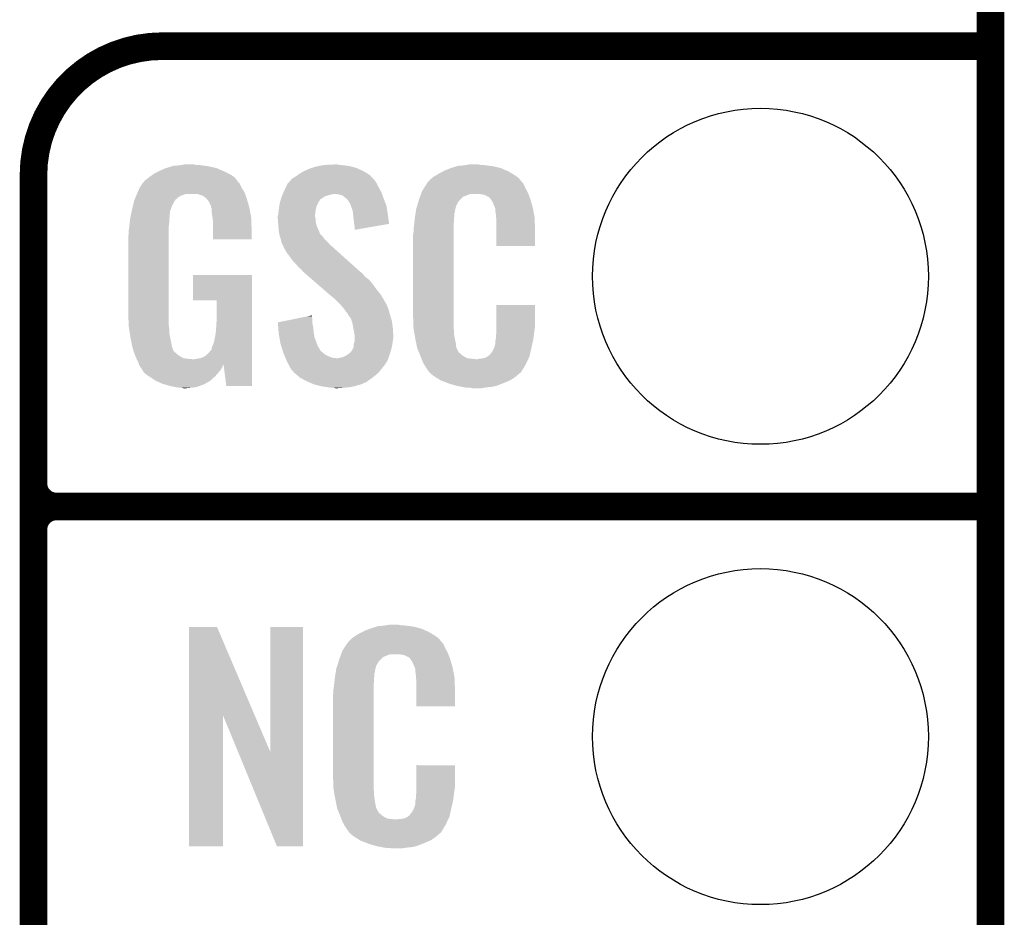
# Model space of a CAD drawing. Extents: x -1.3 to 24.2, y -3.9 to 53.4.
# Tile 21 of 54: x 18.8 to 24.2, y 14.2 to 19.2. Entities that reach past the tile are written whole.
import ezdxf

# ---------------------------------------------------------------- set-up
doc = ezdxf.new("R2010")
doc.units = 0
doc.layers.get('0').update_dxf_attribs({"linetype": 'CONTINUOUS'})
for name, color, linetype in [('SERVO_3_CLICK_V101_GKO', 14, 'CONTINUOUS'), ('SERVO_3_CLICK_V101_GTO', 12, 'CONTINUOUS'), ('SERVO_3_CLICK_V101_GTS', 13, 'CONTINUOUS')]:
    doc.layers.add(name, color=color, linetype=linetype)

# ---------------------------------------------------------------- blocks, each defined once
blk = doc.blocks.new('ROUND_21')
blk.add_circle((0, 0), 0.9271)

msp = doc.modelspace()

# ---------------------------------------------------------------- linework, layer by layer
at = {"layer": 'SERVO_3_CLICK_V101_GKO', "const_width": 0.1524}
msp.add_lwpolyline([(24.13, -1.27), (24.13, 51.054)], dxfattribs=at)
at = {"layer": 'SERVO_3_CLICK_V101_GTO', "const_width": 0.1524}
for points in [[(19.558, 19.05, 0.4142136), (18.8468, 18.3388)], [(18.8468, 16.637, 0.4142136), (18.9738, 16.51)], [(18.9738, 16.51, 0.4142136), (18.8468, 16.383)], [(18.9738, 16.51, 0.4142136), (18.8468, 16.383)]]:
    msp.add_lwpolyline(points, format="xyb", dxfattribs=at)
for points in [[(19.558, 19.05), (24.13, 19.05)], [(18.8468, -0.5588), (18.8468, 18.3388)], [(18.9738, 16.51), (24.13, 16.51)], [(18.9738, 16.51), (24.13, 16.51)], [(18.8468, 14.097), (18.8468, 16.383)]]:
    msp.add_lwpolyline(points, dxfattribs=at)
at = {"layer": 'SERVO_3_CLICK_V101_GTO'}
for points in [[(19.54784, 18.3642), (19.5707, 18.37436), (19.886748, 18.3642), (19.863524, 18.37436)], [(19.5707, 18.37436), (19.578314, 18.376898), (19.863524, 18.37436), (19.857722, 18.376898)], [(19.578314, 18.376898), (19.59356, 18.38198), (19.857722, 18.376898), (19.836126, 18.38198)], [(19.59356, 18.38198), (19.610494, 18.38706), (19.836126, 18.38198), (19.814538, 18.38706)], [(19.610494, 18.38706), (19.618962, 18.3896), (19.814538, 18.38706), (19.79549, 18.3896)], [(19.618962, 18.3896), (19.64944, 18.39214), (19.79549, 18.3896), (19.77644, 18.39214)], [(19.64944, 18.39214), (19.66468, 18.39468), (19.77644, 18.39214), (19.761202, 18.39468)], [(19.66468, 18.39468), (19.679922, 18.39722), (19.743422, 18.39468), (19.733262, 18.39722)], [(20.337782, 18.35912), (20.370802, 18.374362), (20.67052, 18.35912), (20.63786, 18.374362)], [(20.370802, 18.374362), (20.378924, 18.3769), (20.63786, 18.374362), (20.63242, 18.3769)], [(20.378924, 18.3769), (20.41144, 18.38706), (20.63242, 18.3769), (20.596862, 18.38706)], [(20.41144, 18.38706), (20.44192, 18.39214), (20.596862, 18.38706), (20.5613, 18.39214)], [(20.44192, 18.39214), (20.457162, 18.39468), (20.5613, 18.39214), (20.535898, 18.39468)], [(20.457162, 18.39468), (20.5105, 18.39722), (20.535898, 18.39468), (20.523202, 18.39722)], [(21.11756, 18.3642), (21.142958, 18.37436), (21.45647, 18.3642), (21.433248, 18.37436)], [(21.142958, 18.37436), (21.150578, 18.3769), (21.433248, 18.37436), (21.427442, 18.3769)], [(21.150578, 18.3769), (21.16582, 18.38198), (21.427442, 18.3769), (21.407122, 18.38198)], [(21.16582, 18.38198), (21.182754, 18.38706), (21.407122, 18.38198), (21.3868, 18.38706)], [(21.182754, 18.38706), (21.191222, 18.3896), (21.3868, 18.38706), (21.36648, 18.3896)], [(21.191222, 18.3896), (21.2217, 18.39214), (21.36648, 18.3896), (21.34616, 18.39214)], [(21.2217, 18.39214), (21.23694, 18.39468), (21.34616, 18.39214), (21.330922, 18.39468)], [(21.23694, 18.39468), (21.252182, 18.39722), (21.315682, 18.39468), (21.302982, 18.39722)], [(19.461482, 18.308322), (19.48434, 18.3261), (19.972018, 18.308322), (19.956782, 18.3261)], [(19.48434, 18.3261), (19.5018, 18.338798), (19.956782, 18.3261), (19.939, 18.338798)], [(19.5018, 18.338798), (19.512282, 18.34642), (19.939, 18.338798), (19.923758, 18.34642)], [(19.512282, 18.34642), (19.53768, 18.35912), (19.923758, 18.34642), (19.89836, 18.35912)], [(19.53768, 18.35912), (19.54784, 18.3642), (19.89836, 18.35912), (19.886748, 18.3642)], [(20.265176, 18.308316), (20.276824, 18.321022), (20.731482, 18.308316), (20.719836, 18.321022)], [(20.276824, 18.321022), (20.281898, 18.32356), (20.719836, 18.321022), (20.71751, 18.32356)], [(20.281898, 18.32356), (20.2946, 18.331178), (20.71751, 18.32356), (20.710528, 18.331178)], [(20.2946, 18.331178), (20.305264, 18.338798), (20.710528, 18.331178), (20.703542, 18.338798)], [(20.305264, 18.338798), (20.312378, 18.34388), (20.703542, 18.338798), (20.695286, 18.34388)], [(20.312378, 18.34388), (20.337782, 18.35912), (20.695286, 18.34388), (20.67052, 18.35912)], [(21.03374, 18.310862), (21.048252, 18.32356), (21.534844, 18.310862), (21.523962, 18.32356)], [(21.048252, 18.32356), (21.054062, 18.328642), (21.523962, 18.32356), (21.516848, 18.328642)], [(21.054062, 18.328642), (21.067124, 18.336262), (21.516848, 18.328642), (21.50618, 18.336262)], [(21.067124, 18.336262), (21.08454, 18.34642), (21.50618, 18.336262), (21.48925, 18.34642)], [(21.08454, 18.34642), (21.108124, 18.35912), (21.48925, 18.34642), (21.46808, 18.35912)], [(21.108124, 18.35912), (21.11756, 18.3642), (21.46808, 18.35912), (21.45647, 18.3642)], [(19.42338, 18.24736), (19.43354, 18.27022), (20.009428, 18.24736), (19.994882, 18.27022)], [(19.43354, 18.27022), (19.433542, 18.270222), (19.994882, 18.27022), (19.994882, 18.270222)], [(19.433542, 18.270222), (19.448774, 18.293076), (19.994882, 18.270222), (19.984722, 18.293076)], [(19.448774, 18.293076), (19.44878, 18.293084), (19.984722, 18.293076), (19.984716, 18.293084)], [(19.44878, 18.293084), (19.448794, 18.295626), (19.984716, 18.293084), (19.982174, 18.295626)], [(19.448794, 18.295626), (19.45386, 18.298164), (19.982174, 18.295626), (19.979638, 18.298164)], [(19.45386, 18.298164), (19.457668, 18.30324), (19.979638, 18.298164), (19.974562, 18.30324)], [(19.457668, 18.30324), (19.461476, 18.308316), (19.974562, 18.30324), (19.972022, 18.308316)], [(19.461476, 18.308316), (19.461482, 18.308322), (19.972022, 18.308316), (19.972018, 18.308322)], [(20.2311, 18.25244), (20.240582, 18.27276), (20.762884, 18.25244), (20.7518, 18.27276)], [(20.240582, 18.27276), (20.248882, 18.29054), (20.7518, 18.27276), (20.74291, 18.29054)], [(20.248882, 18.29054), (20.251208, 18.293078), (20.74291, 18.29054), (20.74164, 18.293078)], [(20.251208, 18.293078), (20.260522, 18.30324), (20.74164, 18.293078), (20.734022, 18.30324)], [(20.260522, 18.30324), (20.265176, 18.308316), (20.734022, 18.30324), (20.731482, 18.308316)], [(20.993102, 18.252442), (21.00296, 18.26768), (21.570372, 18.252442), (21.56206, 18.26768)], [(21.00296, 18.26768), (21.017748, 18.290536), (21.56206, 18.26768), (21.551902, 18.290536)], [(21.017748, 18.290536), (21.02104, 18.295624), (21.551902, 18.290536), (21.546818, 18.295624)], [(21.02104, 18.295624), (21.021062, 18.29816), (21.546818, 18.295624), (21.544282, 18.29816)], [(21.021062, 18.29816), (21.023586, 18.298168), (21.544282, 18.29816), (21.544274, 18.298168)], [(21.023586, 18.298168), (21.02561, 18.3007), (21.544274, 18.298168), (21.541742, 18.3007)], [(21.02561, 18.3007), (21.02967, 18.305776), (21.541742, 18.3007), (21.539202, 18.305776)], [(21.02967, 18.305776), (21.03374, 18.310862), (21.539202, 18.305776), (21.534844, 18.310862)], [(19.406268, 18.206718), (19.410546, 18.216878), (19.636736, 18.206718), (19.646898, 18.216878)], [(19.410546, 18.216878), (19.413754, 18.2245), (19.646898, 18.216878), (19.659598, 18.2245)], [(19.413754, 18.2245), (19.418032, 18.234658), (19.659598, 18.2245), (19.687538, 18.234658)], [(19.418032, 18.23466), (19.42124, 18.24228), (20.0152, 18.23466), (20.01266, 18.24228)], [(19.418032, 18.234658), (19.418032, 18.23466), (19.687538, 18.234658), (19.751036, 18.23466)], [(19.42124, 18.24228), (19.42338, 18.24736), (20.01266, 18.24228), (20.009428, 18.24736)], [(19.766282, 18.22958), (19.751036, 18.23466), (20.016894, 18.22958), (20.0152, 18.23466)], [(19.776438, 18.227042), (19.766282, 18.22958), (20.01774, 18.227042), (20.016894, 18.22958)], [(19.791678, 18.216882), (19.776438, 18.227042), (20.021126, 18.216882), (20.01774, 18.227042)], [(19.796756, 18.214342), (19.791678, 18.216882), (20.021974, 18.214342), (20.021126, 18.216882)], [(19.805468, 18.20418), (19.796756, 18.214342), (20.02536, 18.20418), (20.021974, 18.214342)], [(20.212226, 18.204168), (20.214408, 18.2118), (20.42922, 18.204168), (20.441922, 18.2118)], [(20.214408, 18.2118), (20.21586, 18.216882), (20.441922, 18.2118), (20.449542, 18.216882)], [(20.21586, 18.216882), (20.218034, 18.221958), (20.449542, 18.216882), (20.457156, 18.221958)], [(20.218034, 18.221958), (20.221302, 18.22958), (20.457156, 18.221958), (20.482562, 18.22958)], [(20.221302, 18.22958), (20.223478, 18.23466), (20.482562, 18.22958), (20.502878, 18.23466)], [(20.223478, 18.23466), (20.227832, 18.244818), (20.77067, 18.23466), (20.76704, 18.244818)], [(20.227832, 18.244818), (20.2311, 18.25244), (20.76704, 18.244818), (20.762884, 18.25244)], [(20.530818, 18.23212), (20.510498, 18.23466), (20.771576, 18.23212), (20.77067, 18.23466)], [(20.551136, 18.227042), (20.530818, 18.23212), (20.77339, 18.227042), (20.771576, 18.23212)], [(20.573366, 18.20926), (20.551136, 18.227042), (20.77974, 18.20926), (20.77339, 18.227042)], [(20.975318, 18.20418), (20.980932, 18.219416), (21.20392, 18.20418), (21.21916, 18.219416)], [(20.980932, 18.219416), (20.986548, 18.234658), (21.21916, 18.219416), (21.257256, 18.234658)], [(20.986548, 18.23466), (20.98842, 18.239738), (21.579114, 18.23466), (21.5773, 18.239738)], [(20.986548, 18.234658), (20.986548, 18.23466), (21.257256, 18.234658), (21.305518, 18.23466)], [(20.98842, 18.239738), (20.993102, 18.252442), (21.5773, 18.239738), (21.570372, 18.252442)], [(21.3233, 18.23212), (21.305518, 18.23466), (21.580022, 18.23212), (21.579114, 18.23466)], [(21.335998, 18.22958), (21.3233, 18.23212), (21.580928, 18.22958), (21.580022, 18.23212)], [(21.361396, 18.216882), (21.335998, 18.22958), (21.585464, 18.216882), (21.580928, 18.22958)], [(21.366478, 18.211802), (21.361396, 18.216882), (21.587278, 18.211802), (21.585464, 18.216882)], [(21.371924, 18.20418), (21.366478, 18.211802), (21.589998, 18.20418), (21.587278, 18.211802)], [(19.39036, 18.14576), (19.395802, 18.168618), (19.603028, 18.14576), (19.61134, 18.168618)], [(19.395802, 18.168618), (19.40064, 18.188938), (19.61134, 18.168618), (19.6215, 18.188938)], [(19.40064, 18.188938), (19.403062, 18.199102), (19.6215, 18.188938), (19.628276, 18.199102)], [(19.403062, 18.199102), (19.405198, 18.204176), (19.628276, 18.199102), (19.63166, 18.204176)], [(19.405198, 18.204176), (19.406268, 18.206718), (19.63166, 18.204176), (19.636736, 18.206718)], [(19.812, 18.19656), (19.805468, 18.20418), (20.027602, 18.19656), (20.02536, 18.20418)], [(19.82216, 18.176242), (19.812, 18.19656), (20.033578, 18.176242), (20.027602, 18.19656)], [(19.827236, 18.168626), (19.82216, 18.176242), (20.035818, 18.168626), (20.033578, 18.176242)], [(19.82724, 18.161004), (19.827236, 18.168626), (20.03806, 18.161004), (20.035818, 18.168626)], [(19.827242, 18.161002), (19.82724, 18.161004), (20.03806, 18.161002), (20.03806, 18.161004)], [(19.829778, 18.155924), (19.827242, 18.161002), (20.039028, 18.155924), (20.03806, 18.161002)], [(19.82978, 18.140682), (19.829778, 18.155924), (20.041932, 18.140682), (20.039028, 18.155924)], [(20.20062, 18.1483), (20.201792, 18.15592), (20.40509, 18.1483), (20.40636, 18.15592)], [(20.201792, 18.15592), (20.204136, 18.171158), (20.40636, 18.15592), (20.41144, 18.171158)], [(20.204136, 18.171158), (20.2057, 18.181322), (20.41144, 18.171158), (20.416522, 18.181322)], [(20.2057, 18.181322), (20.2086, 18.191478), (20.416522, 18.181322), (20.4216, 18.191478)], [(20.2086, 18.191478), (20.210778, 18.1991), (20.4216, 18.191478), (20.42668, 18.1991)], [(20.210778, 18.1991), (20.211502, 18.201634), (20.42668, 18.1991), (20.429214, 18.201634)], [(20.211502, 18.201634), (20.212226, 18.204168), (20.429214, 18.201634), (20.42922, 18.204168)], [(20.576538, 18.206722), (20.573366, 18.20926), (20.780756, 18.206722), (20.77974, 18.20926)], [(20.584158, 18.1991), (20.576538, 18.206722), (20.783804, 18.1991), (20.780756, 18.206722)], [(20.589238, 18.188944), (20.584158, 18.1991), (20.787866, 18.188944), (20.783804, 18.1991)], [(20.594314, 18.183866), (20.589238, 18.188944), (20.789898, 18.183866), (20.787866, 18.188944)], [(20.59432, 18.181324), (20.594314, 18.183866), (20.790914, 18.181324), (20.789898, 18.183866)], [(20.598132, 18.171158), (20.59432, 18.181324), (20.79498, 18.171158), (20.790914, 18.181324)], [(20.60194, 18.161), (20.598132, 18.171158), (20.796584, 18.161), (20.79498, 18.171158)], [(20.609558, 18.138142), (20.60194, 18.161), (20.800194, 18.138142), (20.796584, 18.161)], [(20.96008, 18.153382), (20.965412, 18.171158), (21.17621, 18.153382), (21.181058, 18.171158)], [(20.965412, 18.171158), (20.972268, 18.194018), (21.181058, 18.171158), (21.193758, 18.194018)], [(20.972268, 18.194018), (20.975318, 18.20418), (21.193758, 18.194018), (21.20392, 18.20418)], [(21.379178, 18.194022), (21.371924, 18.20418), (21.592988, 18.194022), (21.589998, 18.20418)], [(21.38934, 18.17116), (21.379178, 18.194022), (21.599712, 18.17116), (21.592988, 18.194022)], [(21.393404, 18.161002), (21.38934, 18.17116), (21.6027, 18.161002), (21.599712, 18.17116)], [(21.39442, 18.15846), (21.393404, 18.161002), (21.603186, 18.15846), (21.6027, 18.161002)], [(21.396958, 18.153384), (21.39442, 18.15846), (21.604152, 18.153384), (21.603186, 18.15846)], [(19.3802, 18.0975), (19.382872, 18.110198), (19.596522, 18.0975), (19.59864, 18.110198)], [(19.382872, 18.110198), (19.385546, 18.122898), (19.59864, 18.110198), (19.59864, 18.122898)], [(19.385546, 18.122898), (19.387684, 18.133058), (19.59864, 18.122898), (19.60118, 18.133058)], [(19.387684, 18.133058), (19.389288, 18.140676), (19.60118, 18.133058), (19.60118, 18.140676)], [(19.389288, 18.140676), (19.39036, 18.14576), (19.60118, 18.140676), (19.603028, 18.14576)], [(19.83232, 18.12036), (19.82978, 18.140682), (20.045802, 18.12036), (20.041932, 18.140682)], [(19.834276, 18.107658), (19.83232, 18.12036), (20.04822, 18.107658), (20.045802, 18.12036)], [(19.8374, 18.087342), (19.834276, 18.107658), (20.049068, 18.087342), (20.04822, 18.107658)], [(20.19554, 18.112742), (20.197444, 18.120358), (20.40128, 18.112742), (20.40128, 18.120358)], [(20.19554, 18.110198), (20.19554, 18.112742), (20.40128, 18.110198), (20.40128, 18.112742)], [(20.19554, 18.100038), (20.19554, 18.110198), (20.40382, 18.100038), (20.40128, 18.110198)], [(20.197444, 18.120358), (20.19808, 18.122902), (20.40128, 18.120358), (20.401596, 18.122902)], [(20.19808, 18.122902), (20.199856, 18.14068), (20.401596, 18.122902), (20.40382, 18.14068)], [(20.199856, 18.14068), (20.20062, 18.1483), (20.40382, 18.14068), (20.40509, 18.1483)], [(20.611164, 18.1229), (20.609558, 18.138142), (20.8026, 18.1229), (20.800194, 18.138142)], [(20.61464, 18.08988), (20.611164, 18.1229), (20.807306, 18.08988), (20.8026, 18.1229)], [(20.94992, 18.08226), (20.952176, 18.102578), (21.16836, 18.08226), (21.16836, 18.102578)], [(20.952176, 18.102578), (20.95246, 18.10512), (21.16836, 18.102578), (21.168868, 18.10512)], [(20.95246, 18.10512), (20.954062, 18.115278), (21.168868, 18.10512), (21.1709, 18.115278)], [(20.954062, 18.115278), (20.956068, 18.127978), (21.1709, 18.115278), (21.1709, 18.127978)], [(20.956068, 18.127978), (20.957672, 18.138138), (21.1709, 18.127978), (21.17344, 18.138138)], [(20.957672, 18.138138), (20.958474, 18.143218), (21.17344, 18.138138), (21.17344, 18.143218)], [(20.958474, 18.143218), (20.96008, 18.153382), (21.17344, 18.143218), (21.17621, 18.153382)], [(21.39696, 18.138142), (21.396958, 18.153384), (21.607054, 18.138142), (21.604152, 18.153384)], [(21.3995, 18.12036), (21.39696, 18.138142), (21.610442, 18.12036), (21.607054, 18.138142)], [(21.400478, 18.107658), (21.3995, 18.12036), (21.61286, 18.107658), (21.610442, 18.12036)], [(21.40204, 18.08734), (21.400478, 18.107658), (21.613744, 18.08734), (21.61286, 18.107658)], [(19.37258, 18.03146), (19.37512, 18.04924), (19.59356, 18.03146), (19.59356, 18.04924)], [(19.37512, 18.04924), (19.375654, 18.054318), (19.59356, 18.04924), (19.59356, 18.054318)], [(19.375654, 18.054318), (19.37806, 18.07718), (19.59356, 18.054318), (19.5961, 18.07718)], [(19.37806, 18.07718), (19.379932, 18.094958), (19.5961, 18.07718), (19.5961, 18.094958)], [(19.379932, 18.094958), (19.3802, 18.0975), (19.5961, 18.094958), (19.596522, 18.0975)], [(19.8374, 18.0467), (19.8374, 18.087342), (20.05076, 18.0467), (20.049068, 18.087342)], [(19.8374, 17.983222), (19.8374, 18.0467), (20.050738, 17.983222), (20.05076, 18.0467)], [(20.19663, 18.084798), (20.19554, 18.100038), (20.40382, 18.084798), (20.40382, 18.100038)], [(20.19808, 18.06448), (20.19663, 18.084798), (20.4089, 18.06448), (20.40382, 18.084798)], [(20.198862, 18.054318), (20.19808, 18.06448), (20.41144, 18.054318), (20.4089, 18.06448)], [(20.20062, 18.03146), (20.198862, 18.054318), (20.42199, 18.03146), (20.41144, 18.054318)], [(20.61718, 18.06956), (20.61464, 18.08988), (20.8102, 18.06956), (20.807306, 18.08988)], [(20.617182, 18.069556), (20.61718, 18.06956), (20.8102, 18.069556), (20.8102, 18.06956)], [(20.61972, 18.05178), (20.617182, 18.069556), (20.707562, 18.05178), (20.8102, 18.069556)], [(20.61972, 18.036566), (20.61972, 18.05178), (20.61972, 18.036566), (20.707562, 18.05178)], [(20.94484, 18.04162), (20.94738, 18.0594), (21.16582, 18.04162), (21.16582, 18.0594)], [(20.94738, 18.0594), (20.947662, 18.061938), (21.16582, 18.0594), (21.16582, 18.061938)], [(20.947662, 18.061938), (20.94992, 18.08226), (21.16582, 18.061938), (21.16836, 18.08226)], [(21.40204, 18.04924), (21.40204, 18.08734), (21.6154, 18.04924), (21.613744, 18.08734)], [(21.40204, 17.947662), (21.40204, 18.04924), (21.615378, 17.947662), (21.6154, 18.04924)], [(19.37004, 17.998442), (19.37258, 18.013682), (19.59356, 17.998442), (19.59356, 18.013682)], [(19.37004, 17.57426), (19.37004, 17.998442), (19.59356, 17.57426), (19.59356, 17.998442)], [(19.37258, 18.013682), (19.37258, 18.03146), (19.59356, 18.013682), (19.59356, 18.03146)], [(20.202468, 18.021296), (20.20062, 18.03146), (20.42668, 18.021296), (20.42199, 18.03146)], [(20.20293, 18.018756), (20.202468, 18.021296), (20.426682, 18.018756), (20.42668, 18.021296)], [(20.203854, 18.01368), (20.20293, 18.018756), (20.429222, 18.01368), (20.426682, 18.018756)], [(20.2057, 18.00352), (20.203854, 18.01368), (20.439382, 18.00352), (20.429222, 18.01368)], [(20.207394, 17.99844), (20.2057, 18.00352), (20.44446, 17.99844), (20.439382, 18.00352)], [(20.212474, 17.983198), (20.207394, 17.99844), (20.454622, 17.983198), (20.44446, 17.99844)], [(20.9423, 18.011142), (20.94484, 18.023842), (21.16582, 18.011142), (21.16582, 18.023842)], [(20.9423, 17.56156), (20.9423, 18.011142), (21.16582, 17.56156), (21.16582, 18.011142)], [(20.94484, 18.023842), (20.94484, 18.04162), (21.16582, 18.023842), (21.16582, 18.04162)], [(20.050738, 17.9832), (19.8374, 17.983222), (20.050738, 17.9832), (20.050738, 17.983222)], [(20.21332, 17.980658), (20.212474, 17.983198), (20.457798, 17.980658), (20.454622, 17.983198)], [(20.215226, 17.97304), (20.21332, 17.980658), (20.467322, 17.97304), (20.457798, 17.980658)], [(20.218398, 17.960342), (20.215226, 17.97304), (20.478204, 17.960342), (20.467322, 17.97304)], [(20.22145, 17.955258), (20.218398, 17.960342), (20.48256, 17.955258), (20.478204, 17.960342)], [(20.22602, 17.947642), (20.22145, 17.955258), (20.491448, 17.947642), (20.48256, 17.955258)], [(20.227926, 17.94002), (20.22602, 17.947642), (20.50034, 17.94002), (20.491448, 17.947642)], [(20.228558, 17.937486), (20.227926, 17.94002), (20.503162, 17.937486), (20.50034, 17.94002)], [(20.231098, 17.93494), (20.228558, 17.937486), (20.505996, 17.93494), (20.503162, 17.937486)], [(21.615378, 17.94764), (21.40204, 17.947662), (21.615378, 17.94764), (21.615378, 17.947662)], [(20.243798, 17.912082), (20.231098, 17.93494), (20.531442, 17.912082), (20.505996, 17.93494)], [(20.26158, 17.88922), (20.243798, 17.912082), (20.556892, 17.88922), (20.531442, 17.912082)], [(20.27936, 17.86382), (20.26158, 17.88922), (20.585168, 17.86382), (20.556892, 17.88922)], [(20.297142, 17.84604), (20.27936, 17.86382), (20.604962, 17.84604), (20.585168, 17.86382)], [(20.312378, 17.82826), (20.297142, 17.84604), (20.624754, 17.82826), (20.604962, 17.84604)], [(19.72818, 17.647942), (19.7282, 17.787598), (20.053294, 17.647942), (20.0533, 17.787598)], [(19.7282, 17.787598), (19.728202, 17.78762), (20.0533, 17.787598), (19.728202, 17.78762)], [(20.325078, 17.818102), (20.312378, 17.82826), (20.636062, 17.818102), (20.624754, 17.82826)], [(20.3327, 17.807942), (20.325078, 17.818102), (20.647372, 17.807942), (20.636062, 17.818102)], [(20.33524, 17.805398), (20.3327, 17.807942), (20.650204, 17.805398), (20.647372, 17.807942)], [(20.338172, 17.802858), (20.33524, 17.805398), (20.65528, 17.802858), (20.650204, 17.805398)], [(20.349892, 17.7927), (20.338172, 17.802858), (20.66544, 17.7927), (20.65528, 17.802858)], [(20.36748, 17.777458), (20.349892, 17.7927), (20.678142, 17.777458), (20.66544, 17.7927)], [(20.387996, 17.759678), (20.36748, 17.777458), (20.701002, 17.759678), (20.678142, 17.777458)], [(20.417302, 17.73428), (20.387996, 17.759678), (20.72132, 17.73428), (20.701002, 17.759678)], [(20.44954, 17.70634), (20.417302, 17.73428), (20.74164, 17.70634), (20.72132, 17.73428)], [(20.481782, 17.678398), (20.44954, 17.70634), (20.764502, 17.678398), (20.74164, 17.70634)], [(20.48764, 17.67332), (20.481782, 17.678398), (20.767466, 17.67332), (20.764502, 17.678398)], [(20.513038, 17.653002), (20.48764, 17.67332), (20.779316, 17.653002), (20.767466, 17.67332)], [(19.857698, 17.64792), (19.72818, 17.647942), (20.053294, 17.64792), (20.053294, 17.647942)], [(19.85772, 17.536158), (19.857698, 17.64792), (20.05329, 17.536158), (20.053294, 17.64792)], [(20.518122, 17.64792), (20.513038, 17.653002), (20.78228, 17.64792), (20.779316, 17.653002)], [(20.523204, 17.642838), (20.518122, 17.64792), (20.784822, 17.642838), (20.78228, 17.64792)], [(20.530824, 17.635218), (20.523204, 17.642838), (20.7899, 17.635218), (20.784822, 17.642838)], [(20.533362, 17.63268), (20.530824, 17.635218), (20.79117, 17.63268), (20.7899, 17.635218)], [(20.548918, 17.6149), (20.533362, 17.63268), (20.80006, 17.6149), (20.79117, 17.63268)], [(20.55114, 17.61236), (20.548918, 17.6149), (20.801014, 17.61236), (20.80006, 17.6149)], [(20.56384, 17.59712), (20.55114, 17.61236), (20.806728, 17.59712), (20.801014, 17.61236)], [(21.402044, 17.498058), (21.40206, 17.622498), (21.6154, 17.498058), (21.6154, 17.622498)], [(21.40206, 17.622498), (21.402062, 17.62252), (21.6154, 17.622498), (21.402062, 17.62252)], [(19.372308, 17.51076), (19.37004, 17.57426), (19.59356, 17.51076), (19.59356, 17.57426)], [(20.295844, 17.546318), (20.35854, 17.559018), (20.38604, 17.546318), (20.3835, 17.559018)], [(20.35854, 17.559018), (20.3835, 17.564074), (20.3835, 17.559018), (20.3835, 17.564074)], [(20.565532, 17.594582), (20.56384, 17.59712), (20.807678, 17.594582), (20.806728, 17.59712)], [(20.574, 17.58188), (20.565532, 17.594582), (20.811144, 17.58188), (20.807678, 17.594582)], [(20.581616, 17.574262), (20.574, 17.58188), (20.813222, 17.574262), (20.811144, 17.58188)], [(20.58416, 17.566644), (20.581616, 17.574262), (20.8153, 17.566644), (20.813222, 17.574262)], [(20.584164, 17.56664), (20.58416, 17.566644), (20.8153, 17.56664), (20.8153, 17.566644)], [(20.586698, 17.564102), (20.584164, 17.56664), (20.816082, 17.564102), (20.8153, 17.56664)], [(20.599398, 17.546322), (20.586698, 17.564102), (20.821552, 17.546322), (20.816082, 17.564102)], [(20.944652, 17.49806), (20.9423, 17.56156), (21.16582, 17.49806), (21.16582, 17.56156)], [(19.37258, 17.503142), (19.372308, 17.51076), (19.594514, 17.503142), (19.59356, 17.51076)], [(19.374614, 17.490438), (19.37258, 17.503142), (19.5961, 17.490438), (19.594514, 17.503142)], [(19.85518, 17.49806), (19.85772, 17.536158), (20.053288, 17.49806), (20.05329, 17.536158)], [(20.19556, 17.526004), (20.295844, 17.546318), (20.38604, 17.526004), (20.38604, 17.546318)], [(20.195764, 17.523458), (20.19556, 17.526004), (20.38604, 17.523458), (20.38604, 17.526004)], [(20.197788, 17.49806), (20.195764, 17.523458), (20.39112, 17.49806), (20.38604, 17.523458)], [(20.603634, 17.533618), (20.599398, 17.546322), (20.82546, 17.533618), (20.821552, 17.546322)], [(20.607018, 17.52346), (20.603634, 17.533618), (20.826816, 17.52346), (20.82546, 17.533618)], [(20.61226, 17.49552), (20.607018, 17.52346), (20.83054, 17.49552), (20.826816, 17.52346)], [(19.378272, 17.467578), (19.374614, 17.490438), (19.5961, 17.467578), (19.5961, 17.490438)], [(19.381928, 17.44472), (19.378272, 17.467578), (19.60118, 17.44472), (19.5961, 17.467578)], [(19.84756, 17.4371), (19.85264, 17.46504), (20.053286, 17.4371), (20.053288, 17.46504)], [(19.85264, 17.46504), (19.85518, 17.49806), (20.053288, 17.46504), (20.053288, 17.49806)], [(20.200014, 17.47012), (20.197788, 17.49806), (20.39366, 17.47012), (20.39112, 17.49806)], [(20.20062, 17.462498), (20.200014, 17.47012), (20.395048, 17.462498), (20.39366, 17.47012)], [(20.204316, 17.44218), (20.20062, 17.462498), (20.398742, 17.44218), (20.395048, 17.462498)], [(20.61464, 17.48282), (20.61226, 17.49552), (20.831334, 17.48282), (20.83054, 17.49552)], [(20.619298, 17.454882), (20.61464, 17.48282), (20.83308, 17.454882), (20.831334, 17.48282)], [(20.61972, 17.452342), (20.619298, 17.454882), (20.83308, 17.452342), (20.83308, 17.454882)], [(20.61972, 17.44218), (20.61972, 17.452342), (20.83308, 17.44218), (20.83308, 17.452342)], [(20.94484, 17.492982), (20.944652, 17.49806), (21.166546, 17.492982), (21.16582, 17.49806)], [(20.94705, 17.480278), (20.94484, 17.492982), (21.16836, 17.480278), (21.166546, 17.492982)], [(20.951026, 17.457418), (20.94705, 17.480278), (21.16836, 17.457418), (21.16836, 17.480278)], [(20.955, 17.43456), (20.951026, 17.457418), (21.173174, 17.43456), (21.16836, 17.457418)], [(21.3995, 17.4498), (21.401404, 17.46504), (21.608286, 17.4498), (21.61032, 17.46504)], [(21.3995, 17.437102), (21.3995, 17.4498), (21.606594, 17.437102), (21.608286, 17.4498)], [(21.401404, 17.46504), (21.40204, 17.470122), (21.61032, 17.46504), (21.611046, 17.470122)], [(21.40204, 17.48282), (21.402044, 17.498058), (21.61286, 17.48282), (21.6154, 17.498058)], [(21.40204, 17.470122), (21.40204, 17.48282), (21.611046, 17.470122), (21.61286, 17.48282)], [(19.38274, 17.43964), (19.381928, 17.44472), (19.602196, 17.43964), (19.60118, 17.44472)], [(19.386804, 17.41932), (19.38274, 17.43964), (19.60626, 17.41932), (19.602196, 17.43964)], [(19.392394, 17.391378), (19.386804, 17.41932), (19.611342, 17.391378), (19.60626, 17.41932)], [(19.829782, 17.383764), (19.83486, 17.39646), (20.053284, 17.383764), (20.053284, 17.39646)], [(19.83486, 17.39646), (19.84248, 17.414242), (20.053284, 17.39646), (20.053286, 17.414242)], [(19.84248, 17.414242), (19.84756, 17.4371), (20.053286, 17.414242), (20.053286, 17.4371)], [(20.209396, 17.41424), (20.204316, 17.44218), (20.4089, 17.41424), (20.398742, 17.44218)], [(20.21078, 17.40662), (20.209396, 17.41424), (20.41195, 17.40662), (20.4089, 17.41424)], [(20.216396, 17.38884), (20.21078, 17.40662), (20.419064, 17.38884), (20.41195, 17.40662)], [(20.61464, 17.404082), (20.614642, 17.406622), (20.828, 17.404082), (20.828316, 17.406622)], [(20.61464, 17.391384), (20.61464, 17.404082), (20.825178, 17.391384), (20.828, 17.404082)], [(20.614642, 17.406622), (20.61972, 17.421864), (20.828316, 17.406622), (20.830222, 17.421864)], [(20.61972, 17.4244), (20.61972, 17.44218), (20.83054, 17.4244), (20.83308, 17.44218)], [(20.61972, 17.421864), (20.61972, 17.4244), (20.830222, 17.421864), (20.83054, 17.4244)], [(20.960082, 17.40916), (20.955, 17.43456), (21.17852, 17.40916), (21.173174, 17.43456)], [(20.964654, 17.386298), (20.960082, 17.40916), (21.181062, 17.386298), (21.17852, 17.40916)], [(21.389342, 17.383762), (21.39696, 17.409162), (21.59508, 17.383762), (21.601056, 17.409162)], [(21.39696, 17.424402), (21.397468, 17.426942), (21.604642, 17.424402), (21.60524, 17.426942)], [(21.39696, 17.409162), (21.39696, 17.424402), (21.601056, 17.409162), (21.604642, 17.424402)], [(21.397468, 17.426942), (21.3995, 17.437102), (21.60524, 17.426942), (21.606594, 17.437102)], [(19.3929, 17.388838), (19.392394, 17.391378), (19.612296, 17.388838), (19.611342, 17.391378)], [(19.398234, 17.37106), (19.3929, 17.388838), (19.618964, 17.37106), (19.612296, 17.388838)], [(19.398998, 17.368516), (19.398234, 17.37106), (19.621502, 17.368516), (19.618964, 17.37106)], [(19.40052, 17.36344), (19.398998, 17.368516), (19.624044, 17.36344), (19.621502, 17.368516)], [(19.40052, 17.363438), (19.40052, 17.36344), (19.624048, 17.363438), (19.624044, 17.36344)], [(19.403378, 17.355818), (19.40052, 17.363438), (19.6342, 17.355818), (19.624048, 17.363438)], [(19.406236, 17.3482), (19.403378, 17.355818), (19.64182, 17.3482), (19.6342, 17.355818)], [(19.40814, 17.34312), (19.406236, 17.3482), (19.649442, 17.34312), (19.64182, 17.3482)], [(19.410318, 17.338042), (19.40814, 17.34312), (19.657058, 17.338042), (19.649442, 17.34312)], [(19.781522, 17.33296), (19.7993, 17.343122), (20.053282, 17.33296), (20.053284, 17.343122)], [(19.7993, 17.343122), (19.81454, 17.35836), (20.053284, 17.343122), (20.053284, 17.35836)], [(19.81454, 17.35836), (19.827238, 17.373598), (20.053284, 17.35836), (20.053284, 17.373598)], [(19.827238, 17.373598), (19.82978, 17.376146), (20.053284, 17.373598), (20.053284, 17.376146)], [(19.82978, 17.376146), (19.829782, 17.383764), (20.053284, 17.376146), (20.053284, 17.383764)], [(20.217198, 17.3863), (20.216396, 17.38884), (20.4216, 17.3863), (20.419064, 17.38884)], [(20.219604, 17.378678), (20.217198, 17.3863), (20.42668, 17.378678), (20.4216, 17.3863)], [(20.222812, 17.368518), (20.219604, 17.378678), (20.431764, 17.368518), (20.42668, 17.378678)], [(20.22602, 17.358358), (20.222812, 17.368518), (20.444464, 17.358358), (20.431764, 17.368518)], [(20.230086, 17.348198), (20.22602, 17.358358), (20.457162, 17.348198), (20.444464, 17.358358)], [(20.234148, 17.33804), (20.230086, 17.348198), (20.47748, 17.33804), (20.457162, 17.348198)], [(20.551142, 17.332962), (20.574, 17.343122), (20.80768, 17.332962), (20.811066, 17.343122)], [(20.574, 17.343122), (20.59093, 17.35582), (20.811066, 17.343122), (20.8153, 17.35582)], [(20.59093, 17.35582), (20.59432, 17.358362), (20.8153, 17.35582), (20.816062, 17.358362)], [(20.59432, 17.358362), (20.5994, 17.36344), (20.816062, 17.358362), (20.817584, 17.36344)], [(20.5994, 17.36344), (20.60448, 17.371062), (20.817584, 17.36344), (20.819872, 17.371062)], [(20.60448, 17.371062), (20.609558, 17.381222), (20.819872, 17.371062), (20.82292, 17.381222)], [(20.609558, 17.381222), (20.61464, 17.391384), (20.82292, 17.381222), (20.825178, 17.391384)], [(20.96516, 17.383762), (20.964654, 17.386298), (21.182332, 17.383762), (21.181062, 17.386298)], [(20.972482, 17.36598), (20.96516, 17.383762), (21.191222, 17.36598), (21.182332, 17.383762)], [(20.97353, 17.363436), (20.972482, 17.36598), (21.193762, 17.363436), (21.191222, 17.36598)], [(20.97562, 17.35836), (20.97353, 17.363436), (21.196304, 17.35836), (21.193762, 17.363436)], [(20.977712, 17.353278), (20.97562, 17.35836), (21.203922, 17.353278), (21.196304, 17.35836)], [(20.98085, 17.34566), (20.977712, 17.353278), (21.21154, 17.34566), (21.203922, 17.353278)], [(20.98294, 17.34058), (20.98085, 17.34566), (21.219162, 17.34058), (21.21154, 17.34566)], [(20.984894, 17.3355), (20.98294, 17.34058), (21.226782, 17.3355), (21.219162, 17.34058)], [(21.35378, 17.33804), (21.363944, 17.34566), (21.584918, 17.33804), (21.586612, 17.34566)], [(21.363944, 17.34566), (21.36648, 17.345682), (21.586612, 17.34566), (21.586616, 17.345682)], [(21.36648, 17.345682), (21.366486, 17.350746), (21.586616, 17.345682), (21.587742, 17.350746)], [(21.366486, 17.350746), (21.376642, 17.360902), (21.587742, 17.350746), (21.589998, 17.360902)], [(21.376642, 17.360902), (21.38934, 17.38376), (21.589998, 17.360902), (21.59508, 17.38376)], [(21.38934, 17.38376), (21.389342, 17.383762), (21.59508, 17.38376), (21.59508, 17.383762)], [(19.414672, 17.32788), (19.410318, 17.338042), (19.674844, 17.32788), (19.657058, 17.338042)], [(19.41576, 17.32534), (19.414672, 17.32788), (19.6977, 17.32534), (19.674844, 17.32788)], [(19.41703, 17.3228), (19.41576, 17.32534), (19.723098, 17.3228), (19.6977, 17.32534)], [(19.42338, 17.3101), (19.41703, 17.3228), (20.053282, 17.3101), (20.053282, 17.3228)], [(19.42846, 17.294862), (19.42338, 17.3101), (20.053282, 17.294862), (20.053282, 17.3101)], [(19.429002, 17.29378), (19.42846, 17.294862), (20.053282, 17.29378), (20.053282, 17.294862)], [(19.429002, 17.293778), (19.429002, 17.29378), (19.89582, 17.293778), (19.89584, 17.29378)], [(19.429734, 17.292314), (19.429002, 17.293778), (19.895814, 17.292314), (19.89582, 17.293778)], [(19.431004, 17.289776), (19.429734, 17.292314), (19.893278, 17.289776), (19.895814, 17.292314)], [(19.43354, 17.284702), (19.431004, 17.289776), (19.891102, 17.284702), (19.893278, 17.289776)], [(19.735802, 17.3228), (19.7485, 17.32534), (20.053282, 17.3228), (20.053282, 17.32534)], [(19.7485, 17.32534), (19.766282, 17.327882), (20.053282, 17.32534), (20.053282, 17.327882)], [(19.766282, 17.327882), (19.781522, 17.33296), (20.053282, 17.327882), (20.053282, 17.33296)], [(19.911058, 17.1755), (19.89584, 17.29378), (20.053278, 17.1755), (20.053282, 17.29378)], [(20.237196, 17.33042), (20.234148, 17.33804), (20.497802, 17.33042), (20.47748, 17.33804)], [(20.238212, 17.32788), (20.237196, 17.33042), (20.520662, 17.32788), (20.497802, 17.33042)], [(20.239228, 17.32534), (20.238212, 17.32788), (20.80514, 17.32534), (20.805986, 17.32788)], [(20.24126, 17.32026), (20.239228, 17.32534), (20.802598, 17.32026), (20.80514, 17.32534)], [(20.25142, 17.29994), (20.24126, 17.32026), (20.792438, 17.29994), (20.802598, 17.32026)], [(20.25269, 17.2974), (20.25142, 17.29994), (20.7899, 17.2974), (20.792438, 17.29994)], [(20.2565, 17.28978), (20.25269, 17.2974), (20.78482, 17.28978), (20.7899, 17.2974)], [(20.269198, 17.266922), (20.2565, 17.28978), (20.766532, 17.266922), (20.78482, 17.28978)], [(20.528282, 17.32788), (20.53844, 17.33042), (20.805986, 17.32788), (20.806832, 17.33042)], [(20.53844, 17.33042), (20.551142, 17.332962), (20.806832, 17.33042), (20.80768, 17.332962)], [(20.987826, 17.32788), (20.984894, 17.3355), (21.242024, 17.32788), (21.226782, 17.3355)], [(20.98978, 17.3228), (20.987826, 17.32788), (21.287742, 17.3228), (21.242024, 17.32788)], [(20.99564, 17.30756), (20.98978, 17.3228), (21.570576, 17.30756), (21.577746, 17.3228)], [(21.002698, 17.29486), (20.99564, 17.30756), (21.5646, 17.29486), (21.570576, 17.30756)], [(21.008342, 17.284698), (21.002698, 17.29486), (21.558502, 17.284698), (21.5646, 17.29486)], [(21.287742, 17.3228), (21.297902, 17.322802), (21.577746, 17.3228), (21.577748, 17.322802)], [(21.297902, 17.322802), (21.305524, 17.32534), (21.577748, 17.322802), (21.578942, 17.32534)], [(21.315682, 17.32534), (21.341082, 17.33042), (21.578942, 17.32534), (21.581332, 17.33042)], [(21.341082, 17.33042), (21.353776, 17.338038), (21.581332, 17.33042), (21.584918, 17.338038)], [(21.353776, 17.338038), (21.35378, 17.33804), (21.584918, 17.338038), (21.584918, 17.33804)], [(19.442008, 17.272), (19.43354, 17.284702), (19.885658, 17.272), (19.891102, 17.284702)], [(19.4437, 17.26946), (19.442008, 17.272), (19.883752, 17.26946), (19.885658, 17.272)], [(19.446234, 17.266926), (19.4437, 17.26946), (19.881852, 17.266926), (19.883752, 17.26946)], [(19.44624, 17.264384), (19.446234, 17.266926), (19.879946, 17.264384), (19.881852, 17.266926)], [(19.455312, 17.25168), (19.44624, 17.264384), (19.87042, 17.25168), (19.879946, 17.264384)], [(19.458938, 17.246602), (19.455312, 17.25168), (19.865906, 17.246602), (19.87042, 17.25168)], [(19.47926, 17.23136), (19.458938, 17.246602), (19.852356, 17.23136), (19.865906, 17.246602)], [(19.483072, 17.22882), (19.47926, 17.23136), (19.8501, 17.22882), (19.852356, 17.23136)], [(20.27174, 17.26438), (20.269198, 17.266922), (20.7645, 17.26438), (20.766532, 17.266922)], [(20.279358, 17.25676), (20.27174, 17.26438), (20.757968, 17.25676), (20.7645, 17.26438)], [(20.281898, 17.251684), (20.279358, 17.25676), (20.753618, 17.251684), (20.757968, 17.25676)], [(20.287832, 17.246598), (20.281898, 17.251684), (20.74926, 17.246598), (20.753618, 17.251684)], [(20.305608, 17.23136), (20.287832, 17.246598), (20.731482, 17.23136), (20.74926, 17.246598)], [(20.31746, 17.2212), (20.305608, 17.23136), (20.718418, 17.2212), (20.731482, 17.23136)], [(21.0185, 17.26946), (21.008342, 17.284698), (21.54936, 17.26946), (21.558502, 17.284698)], [(21.021034, 17.266926), (21.0185, 17.26946), (21.547838, 17.266926), (21.54936, 17.26946)], [(21.02104, 17.264386), (21.021034, 17.266926), (21.546314, 17.264386), (21.547838, 17.266926)], [(21.027574, 17.25676), (21.02104, 17.264386), (21.54174, 17.25676), (21.546314, 17.264386)], [(21.031928, 17.251678), (21.027574, 17.25676), (21.539196, 17.251678), (21.54174, 17.25676)], [(21.036278, 17.2466), (21.031928, 17.251678), (21.532848, 17.2466), (21.539196, 17.251678)], [(21.042206, 17.24152), (21.036278, 17.2466), (21.5265, 17.24152), (21.532848, 17.2466)], [(21.054058, 17.23136), (21.042206, 17.24152), (21.514648, 17.23136), (21.5265, 17.24152)], [(21.062188, 17.22628), (21.054058, 17.23136), (21.508722, 17.22628), (21.514648, 17.23136)], [(19.517358, 17.205962), (19.483072, 17.22882), (19.824956, 17.205962), (19.8501, 17.22882)], [(19.52281, 17.203418), (19.517358, 17.205962), (19.822158, 17.203418), (19.824956, 17.205962)], [(19.55546, 17.18818), (19.52281, 17.203418), (19.795488, 17.18818), (19.822158, 17.203418)], [(19.572732, 17.1831), (19.55546, 17.18818), (19.786598, 17.1831), (19.795488, 17.18818)], [(19.59864, 17.17548), (19.572732, 17.1831), (19.765008, 17.17548), (19.786598, 17.1831)], [(20.331748, 17.21358), (20.31746, 17.2212), (20.70862, 17.21358), (20.718418, 17.2212)], [(20.35556, 17.20088), (20.331748, 17.21358), (20.68957, 17.20088), (20.70862, 17.21358)], [(20.36137, 17.198338), (20.35556, 17.20088), (20.685758, 17.198338), (20.68957, 17.20088)], [(20.367172, 17.1958), (20.36137, 17.198338), (20.683216, 17.1958), (20.685758, 17.198338)], [(20.372978, 17.19326), (20.367172, 17.1958), (20.6756, 17.19326), (20.683216, 17.1958)], [(20.390398, 17.185638), (20.372978, 17.19326), (20.660358, 17.185638), (20.6756, 17.19326)], [(20.396198, 17.1831), (20.390398, 17.185638), (20.651472, 17.1831), (20.660358, 17.185638)], [(20.40636, 17.18056), (20.396198, 17.1831), (20.64258, 17.18056), (20.651472, 17.1831)], [(20.43684, 17.17294), (20.40636, 17.18056), (20.617182, 17.17294), (20.64258, 17.18056)], [(21.09064, 17.2085), (21.062188, 17.22628), (21.48332, 17.2085), (21.508722, 17.22628)], [(21.0947, 17.205962), (21.09064, 17.2085), (21.477398, 17.205962), (21.48332, 17.2085)], [(21.127356, 17.19326), (21.0947, 17.205962), (21.44776, 17.19326), (21.477398, 17.205962)], [(21.14042, 17.188178), (21.127356, 17.19326), (21.43469, 17.188178), (21.44776, 17.19326)], [(21.183598, 17.17548), (21.14042, 17.188178), (21.402038, 17.17548), (21.43469, 17.188178)], [(19.6342, 17.16786), (19.59864, 17.17548), (19.743418, 17.16786), (19.765008, 17.17548)], [(19.649438, 17.16532), (19.6342, 17.16786), (19.71802, 17.16532), (19.743418, 17.16786)], [(19.674838, 17.16278), (19.664678, 17.16532), (19.692622, 17.16278), (19.71802, 17.16532)], [(20.053278, 17.17548), (19.911058, 17.1755), (20.053278, 17.17548), (20.053278, 17.1755)], [(20.4724, 17.16786), (20.43684, 17.17294), (20.59178, 17.16786), (20.617182, 17.17294)], [(20.487638, 17.16532), (20.4724, 17.16786), (20.5613, 17.16532), (20.59178, 17.16786)], [(20.513038, 17.16278), (20.502878, 17.16532), (20.528282, 17.16278), (20.5613, 17.16532)], [(21.210694, 17.1704), (21.183598, 17.17548), (21.379178, 17.1704), (21.402038, 17.17548)], [(21.22424, 17.16786), (21.210694, 17.1704), (21.35124, 17.16786), (21.379178, 17.1704)], [(21.239478, 17.16532), (21.22424, 17.16786), (21.335998, 17.16532), (21.35124, 17.16786)], [(21.269958, 17.16278), (21.257258, 17.16532), (21.320758, 17.16278), (21.335998, 17.16532)], [(19.705332, 15.356728), (19.70534, 15.844506), (20.068322, 15.356728), (19.860264, 15.844506)], [(19.70534, 15.844506), (19.705342, 15.84452), (19.860264, 15.844506), (19.705342, 15.84452)], [(20.1549, 15.153748), (20.15492, 15.844498), (20.335226, 15.153748), (20.33524, 15.844498)], [(20.15492, 15.844498), (20.154922, 15.84452), (20.33524, 15.844498), (20.154922, 15.84452)], [(20.640042, 15.80642), (20.66544, 15.81912), (21.04729, 15.80642), (21.02612, 15.81912)], [(20.66544, 15.81912), (20.6756, 15.8242), (21.02612, 15.81912), (21.01451, 15.8242)], [(20.6756, 15.8242), (20.700998, 15.83436), (21.01451, 15.8242), (20.991288, 15.83436)], [(20.700998, 15.83436), (20.708618, 15.8369), (20.991288, 15.83436), (20.985482, 15.8369)], [(20.708618, 15.8369), (20.72386, 15.84198), (20.985482, 15.8369), (20.965162, 15.84198)], [(20.72386, 15.84198), (20.740794, 15.84706), (20.965162, 15.84198), (20.94484, 15.84706)], [(20.740794, 15.84706), (20.749262, 15.8496), (20.94484, 15.84706), (20.92452, 15.8496)], [(20.749262, 15.8496), (20.77974, 15.85214), (20.92452, 15.8496), (20.9042, 15.85214)], [(20.77974, 15.85214), (20.79498, 15.85468), (20.9042, 15.85214), (20.888962, 15.85468)], [(20.79498, 15.85468), (20.810222, 15.85722), (20.873722, 15.85468), (20.861022, 15.85722)], [(20.583652, 15.7607), (20.587712, 15.765776), (21.099782, 15.7607), (21.097242, 15.765776)], [(20.587712, 15.765776), (20.59178, 15.770862), (21.097242, 15.765776), (21.092884, 15.770862)], [(20.59178, 15.770862), (20.606294, 15.78356), (21.092884, 15.770862), (21.082002, 15.78356)], [(20.606294, 15.78356), (20.612102, 15.78864), (21.082002, 15.78356), (21.074892, 15.78864)], [(20.612102, 15.78864), (20.624078, 15.796262), (21.074892, 15.78864), (21.06422, 15.796262)], [(20.624078, 15.796262), (20.640042, 15.80642), (21.06422, 15.796262), (21.04729, 15.80642)], [(20.546694, 15.699738), (20.551142, 15.712442), (21.13534, 15.699738), (21.128412, 15.712442)], [(20.551142, 15.712442), (20.561, 15.72768), (21.128412, 15.712442), (21.1201, 15.72768)], [(20.561, 15.72768), (20.57579, 15.750536), (21.1201, 15.72768), (21.109942, 15.750536)], [(20.57579, 15.750536), (20.579082, 15.755622), (21.109942, 15.750536), (21.10486, 15.755622)], [(20.579082, 15.755622), (20.581622, 15.758162), (21.10486, 15.755622), (21.10232, 15.758162)], [(20.581622, 15.758162), (20.583652, 15.7607), (21.10232, 15.758162), (21.099782, 15.7607)], [(20.530952, 15.654018), (20.53336, 15.66164), (20.751798, 15.654018), (20.75942, 15.66164)], [(20.53336, 15.66164), (20.539582, 15.679416), (20.75942, 15.66164), (20.7772, 15.679416)], [(20.539582, 15.679416), (20.544916, 15.694658), (20.7772, 15.679416), (20.815296, 15.694658)], [(20.544916, 15.69466), (20.546694, 15.699738), (21.137154, 15.69466), (21.13534, 15.699738)], [(20.544916, 15.694658), (20.544916, 15.69466), (20.815296, 15.694658), (20.863558, 15.69466)], [(20.88134, 15.69212), (20.863558, 15.69466), (21.138062, 15.69212), (21.137154, 15.69466)], [(20.894038, 15.68958), (20.88134, 15.69212), (21.138968, 15.68958), (21.138062, 15.69212)], [(20.919436, 15.676882), (20.894038, 15.68958), (21.143504, 15.676882), (21.138968, 15.68958)], [(20.924518, 15.671802), (20.919436, 15.676882), (21.145318, 15.671802), (21.143504, 15.676882)], [(20.929964, 15.66418), (20.924518, 15.671802), (21.148038, 15.66418), (21.145318, 15.671802)], [(20.937218, 15.654022), (20.929964, 15.66418), (21.151028, 15.654022), (21.148038, 15.66418)], [(20.515712, 15.598138), (20.516514, 15.603218), (20.73148, 15.598138), (20.73148, 15.603218)], [(20.516514, 15.603218), (20.51812, 15.613382), (20.73148, 15.603218), (20.73425, 15.613382)], [(20.51812, 15.613382), (20.523732, 15.631158), (20.73425, 15.613382), (20.739098, 15.631158)], [(20.523732, 15.631158), (20.530952, 15.654018), (20.739098, 15.631158), (20.751798, 15.654018)], [(20.94738, 15.63116), (20.937218, 15.654022), (21.157752, 15.63116), (21.151028, 15.654022)], [(20.951444, 15.621002), (20.94738, 15.63116), (21.16074, 15.621002), (21.157752, 15.63116)], [(20.95246, 15.61846), (20.951444, 15.621002), (21.161226, 15.61846), (21.16074, 15.621002)], [(20.954998, 15.613384), (20.95246, 15.61846), (21.162192, 15.613384), (21.161226, 15.61846)], [(20.955, 15.598142), (20.954998, 15.613384), (21.165094, 15.598142), (21.162192, 15.613384)], [(20.50796, 15.54226), (20.510216, 15.562578), (20.7264, 15.54226), (20.7264, 15.562578)], [(20.510216, 15.562578), (20.5105, 15.56512), (20.7264, 15.562578), (20.726908, 15.56512)], [(20.5105, 15.56512), (20.512102, 15.575278), (20.726908, 15.56512), (20.72894, 15.575278)], [(20.512102, 15.575278), (20.514108, 15.587978), (20.72894, 15.575278), (20.72894, 15.587978)], [(20.514108, 15.587978), (20.515712, 15.598138), (20.72894, 15.587978), (20.73148, 15.598138)], [(20.95754, 15.58036), (20.955, 15.598142), (21.168482, 15.58036), (21.165094, 15.598142)], [(20.958518, 15.567658), (20.95754, 15.58036), (21.1709, 15.567658), (21.168482, 15.58036)], [(20.96008, 15.54734), (20.958518, 15.567658), (21.171784, 15.54734), (21.1709, 15.567658)], [(20.96008, 15.50924), (20.96008, 15.54734), (21.17344, 15.50924), (21.171784, 15.54734)], [(20.50288, 15.50162), (20.50542, 15.5194), (20.72386, 15.50162), (20.72386, 15.5194)], [(20.50288, 15.483842), (20.50288, 15.50162), (20.72386, 15.483842), (20.72386, 15.50162)], [(20.50542, 15.5194), (20.505702, 15.521938), (20.72386, 15.5194), (20.72386, 15.521938)], [(20.505702, 15.521938), (20.50796, 15.54226), (20.72386, 15.521938), (20.7264, 15.54226)], [(20.96008, 15.407662), (20.96008, 15.50924), (21.173418, 15.407662), (21.17344, 15.50924)], [(20.50034, 15.471142), (20.50288, 15.483842), (20.72386, 15.471142), (20.72386, 15.483842)], [(20.50034, 15.02156), (20.50034, 15.471142), (20.72386, 15.02156), (20.72386, 15.471142)], [(21.173418, 15.40764), (20.96008, 15.407662), (21.173418, 15.40764), (21.173418, 15.407662)], [(19.70532, 14.635502), (19.705332, 15.356728), (19.893258, 14.635502), (19.89328, 15.356728)], [(19.976916, 15.153748), (19.89328, 15.356728), (20.1549, 15.153748), (20.068322, 15.356728)], [(20.190456, 14.635494), (19.976916, 15.153748), (20.335218, 14.635494), (20.335226, 15.153748)], [(20.960084, 14.958058), (20.9601, 15.082498), (21.17344, 14.958058), (21.17344, 15.082498)], [(20.9601, 15.082498), (20.960102, 15.08252), (21.17344, 15.082498), (20.960102, 15.08252)], [(20.502692, 14.95806), (20.50034, 15.02156), (20.72386, 14.95806), (20.72386, 15.02156)], [(20.50288, 14.952982), (20.502692, 14.95806), (20.724586, 14.952982), (20.72386, 14.95806)], [(20.50509, 14.940278), (20.50288, 14.952982), (20.7264, 14.940278), (20.724586, 14.952982)], [(20.96008, 14.94282), (20.960084, 14.958058), (21.1709, 14.94282), (21.17344, 14.958058)], [(20.509066, 14.917418), (20.50509, 14.940278), (20.7264, 14.917418), (20.7264, 14.940278)], [(20.51304, 14.89456), (20.509066, 14.917418), (20.73001, 14.89456), (20.7264, 14.917418)], [(20.518122, 14.86916), (20.51304, 14.89456), (20.73402, 14.86916), (20.73001, 14.89456)], [(20.955508, 14.886942), (20.95754, 14.897102), (21.16328, 14.886942), (21.164634, 14.897102)], [(20.95754, 14.9098), (20.959444, 14.92504), (21.166326, 14.9098), (21.16836, 14.92504)], [(20.95754, 14.897102), (20.95754, 14.9098), (21.164634, 14.897102), (21.166326, 14.9098)], [(20.959444, 14.92504), (20.96008, 14.930122), (21.16836, 14.92504), (21.169086, 14.930122)], [(20.96008, 14.930122), (20.96008, 14.94282), (21.169086, 14.930122), (21.1709, 14.94282)], [(20.522694, 14.846298), (20.518122, 14.86916), (20.7391, 14.846298), (20.73402, 14.86916)], [(20.5232, 14.843762), (20.522694, 14.846298), (20.74037, 14.843762), (20.7391, 14.846298)], [(20.530522, 14.82598), (20.5232, 14.843762), (20.749262, 14.82598), (20.74037, 14.843762)], [(20.934682, 14.820902), (20.94738, 14.84376), (21.148038, 14.820902), (21.15312, 14.84376)], [(20.94738, 14.84376), (20.947382, 14.843762), (21.15312, 14.84376), (21.15312, 14.843762)], [(20.947382, 14.843762), (20.955, 14.869162), (21.15312, 14.843762), (21.159096, 14.869162)], [(20.955, 14.884402), (20.955508, 14.886942), (21.162682, 14.884402), (21.16328, 14.886942)], [(20.955, 14.869162), (20.955, 14.884402), (21.159096, 14.869162), (21.162682, 14.884402)], [(20.53157, 14.823436), (20.530522, 14.82598), (20.751802, 14.823436), (20.749262, 14.82598)], [(20.53366, 14.81836), (20.53157, 14.823436), (20.754344, 14.81836), (20.751802, 14.823436)], [(20.535752, 14.813278), (20.53366, 14.81836), (20.761962, 14.813278), (20.754344, 14.81836)], [(20.53889, 14.80566), (20.535752, 14.813278), (20.76958, 14.80566), (20.761962, 14.813278)], [(20.54098, 14.80058), (20.53889, 14.80566), (20.777202, 14.80058), (20.76958, 14.80566)], [(20.542934, 14.7955), (20.54098, 14.80058), (20.784822, 14.7955), (20.777202, 14.80058)], [(20.545866, 14.78788), (20.542934, 14.7955), (20.800064, 14.78788), (20.784822, 14.7955)], [(20.54782, 14.7828), (20.545866, 14.78788), (20.845782, 14.7828), (20.800064, 14.78788)], [(20.855942, 14.782802), (20.863564, 14.78534), (21.135788, 14.782802), (21.136982, 14.78534)], [(20.873722, 14.78534), (20.899122, 14.79042), (21.136982, 14.78534), (21.139372, 14.79042)], [(20.899122, 14.79042), (20.911816, 14.798038), (21.139372, 14.79042), (21.142958, 14.798038)], [(20.911816, 14.798038), (20.91182, 14.79804), (21.142958, 14.798038), (21.142958, 14.79804)], [(20.91182, 14.79804), (20.921984, 14.80566), (21.142958, 14.79804), (21.144652, 14.80566)], [(20.921984, 14.80566), (20.92452, 14.805682), (21.144652, 14.80566), (21.144656, 14.805682)], [(20.92452, 14.805682), (20.924526, 14.810746), (21.144656, 14.805682), (21.145782, 14.810746)], [(20.924526, 14.810746), (20.934682, 14.820902), (21.145782, 14.810746), (21.148038, 14.820902)], [(20.55368, 14.76756), (20.54782, 14.7828), (21.128616, 14.76756), (21.135786, 14.7828)], [(20.560738, 14.75486), (20.55368, 14.76756), (21.12264, 14.75486), (21.128616, 14.76756)], [(20.566382, 14.744698), (20.560738, 14.75486), (21.116542, 14.744698), (21.12264, 14.75486)], [(20.57654, 14.72946), (20.566382, 14.744698), (21.1074, 14.72946), (21.116542, 14.744698)], [(20.845782, 14.7828), (20.855942, 14.782802), (21.135786, 14.7828), (21.135788, 14.782802)], [(20.579074, 14.726926), (20.57654, 14.72946), (21.105878, 14.726926), (21.1074, 14.72946)], [(20.57908, 14.724386), (20.579074, 14.726926), (21.104354, 14.724386), (21.105878, 14.726926)], [(20.585614, 14.71676), (20.57908, 14.724386), (21.09978, 14.71676), (21.104354, 14.724386)], [(20.589968, 14.711678), (20.585614, 14.71676), (21.097236, 14.711678), (21.09978, 14.71676)], [(20.594318, 14.7066), (20.589968, 14.711678), (21.090888, 14.7066), (21.097236, 14.711678)], [(20.600246, 14.70152), (20.594318, 14.7066), (21.08454, 14.70152), (21.090888, 14.7066)], [(20.612098, 14.69136), (20.600246, 14.70152), (21.072688, 14.69136), (21.08454, 14.70152)], [(20.620228, 14.68628), (20.612098, 14.69136), (21.066762, 14.68628), (21.072688, 14.69136)], [(20.64868, 14.6685), (20.620228, 14.68628), (21.04136, 14.6685), (21.066762, 14.68628)], [(19.893258, 14.63548), (19.70532, 14.635502), (19.893258, 14.63548), (19.893258, 14.635502)], [(20.335218, 14.63548), (20.190456, 14.635494), (20.335218, 14.63548), (20.335218, 14.635494)], [(20.65274, 14.665962), (20.64868, 14.6685), (21.035438, 14.665962), (21.04136, 14.6685)], [(20.685396, 14.65326), (20.65274, 14.665962), (21.0058, 14.65326), (21.035438, 14.665962)], [(20.69846, 14.648178), (20.685396, 14.65326), (20.99273, 14.648178), (21.0058, 14.65326)], [(20.741638, 14.63548), (20.69846, 14.648178), (20.960078, 14.63548), (20.99273, 14.648178)], [(20.768734, 14.6304), (20.741638, 14.63548), (20.937218, 14.6304), (20.960078, 14.63548)], [(20.78228, 14.62786), (20.768734, 14.6304), (20.90928, 14.62786), (20.937218, 14.6304)], [(20.797518, 14.62532), (20.78228, 14.62786), (20.894038, 14.62532), (20.90928, 14.62786)], [(20.827998, 14.62278), (20.815298, 14.62532), (20.878798, 14.62278), (20.894038, 14.62532)]]:
    msp.add_solid(points, dxfattribs=at)

# ---------------------------------------------------------------- block references
at = {"layer": 'SERVO_3_CLICK_V101_GTS'}
for p in [(22.86, 17.78), (22.86, 15.24)]:
    msp.add_blockref('ROUND_21', p, dxfattribs=at)

doc.saveas('drawing.dxf')
